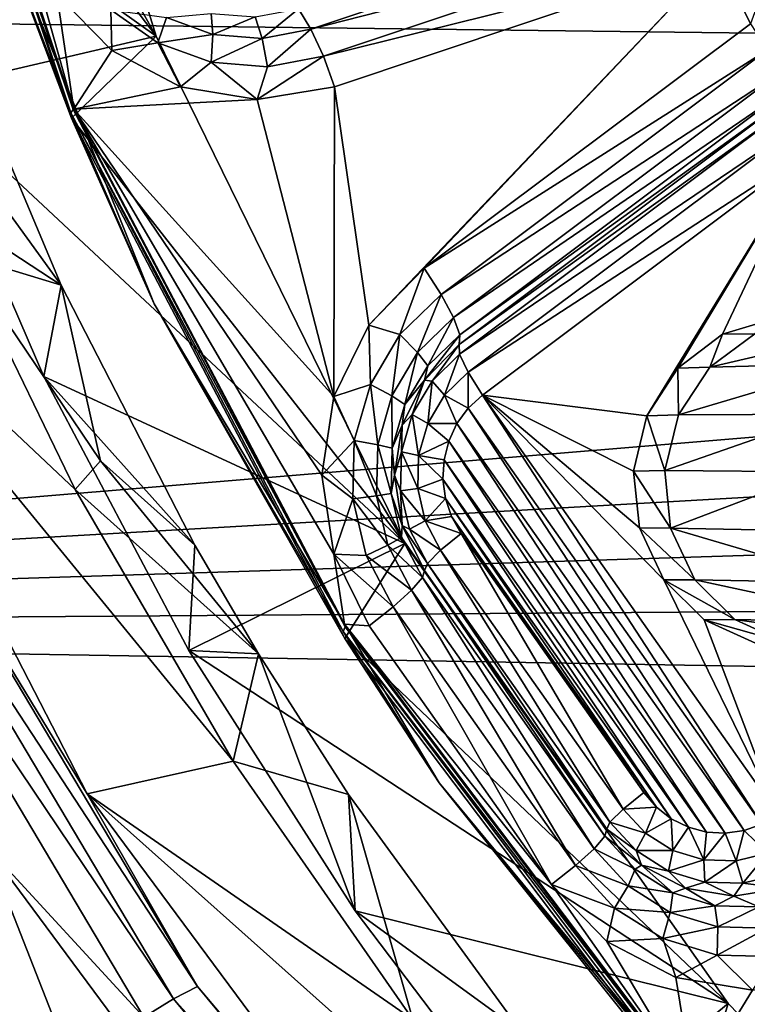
# Model space of a CAD drawing. Header units: metres. Extents: x -237 to 25, y -25 to 25.
# Tile 5 of 165: x -230.17 to -227.89, y -7.27 to -4.19. Entities that reach past the tile are written whole.
import ezdxf

# ---------------------------------------------------------------- set-up
doc = ezdxf.new("R2010")
doc.units = ezdxf.units.M
doc.layers.add('solid_10481232', color=7, linetype='CONTINUOUS')

msp = doc.modelspace()

# ---------------------------------------------------------------- linework, layer by layer
at = {"layer": 'solid_10481232'}
for points in [[(-231.028687, -2.549952, 88.271095), (-230.264694, -2.549952, 88.080612), (-229.740005, -4.243071, 87.949791)], [(-230.788834, -3.495832, 88.211296), (-231.028687, -2.549952, 88.271095), (-229.740005, -4.243071, 87.949791)], [(-229.740005, -4.243071, 87.949791), (-230.264694, -2.549952, 88.080612), (-230.586746, -2.74939, 86.588188)], [(-230.586487, -2.739515, 86.428047), (-230.577682, -2.733, 86.356987), (-229.998383, -4.472122, 86.212547)], [(-229.998383, -4.472122, 86.212547), (-230.577682, -2.733, 86.356987), (-230.575638, -2.735929, 86.292725)], [(-230.160767, -3.887777, 86.189293), (-229.996658, -4.470818, 86.148376), (-230.575638, -2.735929, 86.292725)], [(-229.998383, -4.472122, 86.212547), (-230.575638, -2.735929, 86.292725), (-229.996658, -4.470818, 86.148376)], [(-230.397369, -3.457784, 86.458298), (-230.003967, -4.498941, 86.442886), (-230.586746, -2.74939, 86.588188)], [(-229.740005, -4.243071, 87.949791), (-230.586746, -2.74939, 86.588188), (-230.003967, -4.498941, 86.442886)], [(-230.005798, -4.482782, 86.283264), (-230.586487, -2.739515, 86.428047), (-229.998383, -4.472122, 86.212547)], [(-230.397369, -3.457784, 86.458298), (-230.586487, -2.739515, 86.428047), (-230.005798, -4.482782, 86.283264)], [(-230.397369, -3.457784, 86.458298), (-230.005798, -4.482782, 86.283264), (-229.745392, -5.080006, 86.295738)], [(-230.397369, -3.457784, 86.458298), (-229.745392, -5.080006, 86.295738), (-230.003967, -4.498941, 86.442886)], [(-230.47612, -4.415336, 88.133324), (-230.788834, -3.495832, 88.211296), (-229.740005, -4.243071, 87.949791)], [(-228.05629, -3.81916, 85.594826), (-229.255936, -4.220882, 85.893936), (-229.294739, -4.157135, 85.823944)], [(-228.05629, -3.81916, 85.594826), (-228.01741, -3.903902, 85.636948), (-229.255936, -4.220882, 85.893936)], [(-214.643524, -4.395231, 180.624695), (-214.787689, -3.866384, 180.660629), (-235.711258, -4.138214, 96.438278)], [(-230.160767, -3.887777, 86.189293), (-230.049973, -4.111495, 86.161667), (-229.996658, -4.470818, 86.148376)], [(-228.01741, -3.903902, 85.636948), (-229.217056, -4.305624, 85.93605), (-229.255936, -4.220882, 85.893936)], [(-228.01741, -3.903902, 85.636948), (-227.983002, -3.999686, 85.646309), (-229.217056, -4.305624, 85.93605)], [(-227.881775, -4.204454, 85.621071), (-227.983002, -3.999686, 85.646309), (-227.76593, -3.885501, 85.592194)], [(-229.217056, -4.305624, 85.93605), (-227.983002, -3.999686, 85.646309), (-229.182648, -4.401408, 85.945419)], [(-229.074463, -5.146305, 85.918442), (-229.182648, -4.401408, 85.945419), (-227.983002, -3.999686, 85.646309)], [(-228.902252, -4.968575, 85.875504), (-229.074463, -5.146305, 85.918442), (-227.983002, -3.999686, 85.646309)], [(-227.881775, -4.204454, 85.621071), (-228.902252, -4.968575, 85.875504), (-227.983002, -3.999686, 85.646309)], [(-230.049973, -4.111495, 86.161667), (-229.878281, -4.288125, 86.118858), (-229.996658, -4.470818, 86.148376)], [(-229.880753, -4.160234, 86.101532), (-229.878281, -4.288125, 86.118858), (-230.049973, -4.111495, 86.161667)], [(-214.643524, -4.395231, 180.624695), (-235.711258, -4.138214, 96.438278), (-235.036087, -6.092565, 96.269989)], [(-230.47612, -4.415336, 88.133324), (-230.036743, -5.021836, 88.838524), (-230.38945, -4.183463, 88.866989)], [(-230.38945, -4.183463, 88.866989), (-230.036743, -5.021836, 88.838524), (-230.415405, -4.773724, 89.029182)], [(-229.734772, -4.263632, 86.065132), (-229.878281, -4.288125, 86.118858), (-229.880753, -4.160234, 86.101532)], [(-229.734772, -4.263632, 86.065132), (-229.880753, -4.160234, 86.101532), (-229.707687, -4.184241, 86.006569)], [(-229.734772, -4.263632, 86.065132), (-229.707687, -4.184241, 86.006569), (-229.561996, -4.237413, 85.970238)], [(-229.561996, -4.237413, 85.970238), (-229.707687, -4.184241, 86.006569), (-229.567169, -4.17185, 85.891869)], [(-229.561996, -4.237413, 85.970238), (-229.567169, -4.17185, 85.891869), (-229.430008, -4.182975, 85.857674)], [(-229.407913, -4.249911, 85.931824), (-229.561996, -4.237413, 85.970238), (-229.430008, -4.182975, 85.857674)], [(-229.407913, -4.249911, 85.931824), (-229.430008, -4.182975, 85.857674), (-229.294739, -4.157135, 85.823944)], [(-229.255936, -4.220882, 85.893936), (-229.407913, -4.249911, 85.931824), (-229.294739, -4.157135, 85.823944)], [(-227.828537, -4.285933, 85.589859), (-228.902252, -4.968575, 85.875504), (-227.881775, -4.204454, 85.621071)], [(-230.47612, -4.415336, 88.133324), (-229.740005, -4.243071, 87.949791), (-228.962311, -5.828861, 87.75589)], [(-228.962311, -5.828861, 87.75589), (-229.740005, -4.243071, 87.949791), (-230.003967, -4.498941, 86.442886)], [(-229.56781, -4.324569, 86.023506), (-229.734772, -4.263632, 86.065132), (-229.561996, -4.237413, 85.970238)], [(-229.56781, -4.324569, 86.023506), (-229.561996, -4.237413, 85.970238), (-229.407913, -4.249911, 85.931824)], [(-229.39122, -4.338892, 85.979477), (-229.407913, -4.249911, 85.931824), (-229.255936, -4.220882, 85.893936)], [(-229.217056, -4.305624, 85.93605), (-229.39122, -4.338892, 85.979477), (-229.255936, -4.220882, 85.893936)], [(-229.734772, -4.263632, 86.065132), (-229.662964, -4.401196, 86.06517), (-229.878281, -4.288125, 86.118858)], [(-229.56781, -4.324569, 86.023506), (-229.662964, -4.401196, 86.06517), (-229.734772, -4.263632, 86.065132)], [(-229.39122, -4.338892, 85.979477), (-229.56781, -4.324569, 86.023506), (-229.407913, -4.249911, 85.931824)], [(-229.878281, -4.288125, 86.118858), (-229.662964, -4.401196, 86.06517), (-229.996658, -4.470818, 86.148376)], [(-229.217056, -4.305624, 85.93605), (-229.182648, -4.401408, 85.945419), (-229.423386, -4.440529, 86.00544)], [(-229.217056, -4.305624, 85.93605), (-229.423386, -4.440529, 86.00544), (-229.39122, -4.338892, 85.979477)], [(-228.84903, -5.050054, 85.844292), (-228.902252, -4.968575, 85.875504), (-227.828537, -4.285933, 85.589859)], [(-228.84903, -5.050054, 85.844292), (-227.828537, -4.285933, 85.589859), (-227.789886, -4.358019, 85.528404)], [(-229.56781, -4.324569, 86.023506), (-229.423386, -4.440529, 86.00544), (-229.662964, -4.401196, 86.06517)], [(-229.39122, -4.338892, 85.979477), (-229.423386, -4.440529, 86.00544), (-229.56781, -4.324569, 86.023506)], [(-228.810364, -5.122139, 85.782837), (-228.84903, -5.050054, 85.844292), (-227.789886, -4.358019, 85.528404)], [(-228.810364, -5.122139, 85.782837), (-227.789886, -4.358019, 85.528404), (-227.770355, -4.412245, 85.443878)], [(-214.481216, -4.91782, 180.584244), (-214.643524, -4.395231, 180.624695), (-235.036087, -6.092565, 96.269989)], [(-230.09108, -5.307216, 88.037331), (-230.47612, -4.415336, 88.133324), (-228.962311, -5.828861, 87.75589)], [(-230.09108, -5.307216, 88.037331), (-230.036743, -5.021836, 88.838524), (-230.47612, -4.415336, 88.133324)], [(-229.662964, -4.401196, 86.06517), (-229.423386, -4.440529, 86.00544), (-229.996658, -4.470818, 86.148376)], [(-229.184402, -5.369173, 85.945854), (-229.423386, -4.440529, 86.00544), (-229.182648, -4.401408, 85.945419)], [(-229.074463, -5.146305, 85.918442), (-229.184402, -5.369173, 85.945854), (-229.182648, -4.401408, 85.945419)], [(-228.790833, -5.176366, 85.698311), (-228.810364, -5.122139, 85.782837), (-227.770355, -4.412245, 85.443878)], [(-228.790833, -5.176366, 85.698311), (-227.770355, -4.412245, 85.443878), (-227.772186, -4.442255, 85.346405)], [(-229.184402, -5.369173, 85.945854), (-229.996658, -4.470818, 86.148376), (-229.423386, -4.440529, 86.00544)], [(-228.792679, -5.206377, 85.600838), (-227.772186, -4.442255, 85.346405), (-227.770615, -4.472707, 85.261284)], [(-228.790833, -5.176366, 85.698311), (-227.772186, -4.442255, 85.346405), (-228.792679, -5.206377, 85.600838)], [(-230.005798, -4.482782, 86.283264), (-229.998383, -4.472122, 86.212547), (-229.149231, -6.089254, 86.000832)], [(-229.154617, -6.10377, 86.071045), (-230.005798, -4.482782, 86.283264), (-229.149231, -6.089254, 86.000832)], [(-229.745392, -5.080006, 86.295738), (-230.005798, -4.482782, 86.283264), (-229.154617, -6.10377, 86.071045)], [(-229.149231, -6.089254, 86.000832), (-229.998383, -4.472122, 86.212547), (-229.996658, -4.470818, 86.148376)], [(-229.184479, -5.862141, 85.945869), (-229.150665, -6.080787, 85.937439), (-229.996658, -4.470818, 86.148376)], [(-229.149231, -6.089254, 86.000832), (-229.996658, -4.470818, 86.148376), (-229.150665, -6.080787, 85.937439)], [(-229.222214, -5.615167, 85.955276), (-229.184479, -5.862141, 85.945869), (-229.996658, -4.470818, 86.148376)], [(-229.184402, -5.369173, 85.945854), (-229.222214, -5.615167, 85.955276), (-229.996658, -4.470818, 86.148376)], [(-228.791092, -5.236828, 85.515717), (-228.792679, -5.206377, 85.600838), (-227.770615, -4.472707, 85.261284)], [(-228.791092, -5.236828, 85.515717), (-227.770615, -4.472707, 85.261284), (-227.744461, -4.529469, 85.195694)], [(-229.745392, -5.080006, 86.295738), (-229.149719, -6.125772, 86.229897), (-230.003967, -4.498941, 86.442886)], [(-228.962311, -5.828861, 87.75589), (-230.003967, -4.498941, 86.442886), (-229.149719, -6.125772, 86.229897)], [(-228.764938, -5.29359, 85.450134), (-228.791092, -5.236828, 85.515717), (-227.744461, -4.529469, 85.195694)], [(-228.764938, -5.29359, 85.450134), (-227.744461, -4.529469, 85.195694), (-227.699142, -4.60079, 85.163292)], [(-228.764938, -5.29359, 85.450134), (-227.699142, -4.60079, 85.163292), (-228.71962, -5.364911, 85.417725)], [(-228.205887, -5.429304, 85.289635), (-228.71962, -5.364911, 85.417725), (-227.699142, -4.60079, 85.163292)], [(-228.109146, -5.280521, 85.265518), (-228.205887, -5.429304, 85.289635), (-227.699142, -4.60079, 85.163292)], [(-227.969299, -5.174915, 85.230652), (-228.109146, -5.280521, 85.265518), (-227.699142, -4.60079, 85.163292)], [(-227.802444, -5.124688, 85.189049), (-227.969299, -5.174915, 85.230652), (-227.699142, -4.60079, 85.163292)], [(-230.036743, -5.021836, 88.838524), (-230.348892, -4.926074, 89.024391), (-230.415405, -4.773724, 89.029182)], [(-230.871414, -4.831631, 87.098206), (-230.348892, -4.926074, 89.024391), (-229.992584, -5.659699, 88.999619)], [(-230.871414, -4.831631, 87.098206), (-229.992584, -5.659699, 88.999619), (-229.498962, -6.509228, 88.967705)], [(-229.955032, -6.611743, 86.869728), (-230.871414, -4.831631, 87.098206), (-229.498962, -6.509228, 88.967705)], [(-230.587036, -5.571703, 86.908981), (-230.871414, -4.831631, 87.098206), (-229.955032, -6.611743, 86.869728)], [(-214.300674, -5.434528, 180.539246), (-214.481216, -4.91782, 180.584244), (-235.036087, -6.092565, 96.269989)], [(-230.036743, -5.021836, 88.838524), (-229.913116, -5.57007, 88.916603), (-230.348892, -4.926074, 89.024391)], [(-229.992584, -5.659699, 88.999619), (-230.348892, -4.926074, 89.024391), (-229.913116, -5.57007, 88.916603)], [(-228.977509, -5.175713, 85.876328), (-229.074463, -5.146305, 85.918442), (-228.902252, -4.968575, 85.875504)], [(-228.977509, -5.175713, 85.876328), (-228.902252, -4.968575, 85.875504), (-228.84903, -5.050054, 85.844292)], [(-230.09108, -5.307216, 88.037331), (-229.618652, -5.834509, 88.806786), (-230.036743, -5.021836, 88.838524)], [(-230.036743, -5.021836, 88.838524), (-229.618652, -5.834509, 88.806786), (-229.913116, -5.57007, 88.916603)], [(-228.977509, -5.175713, 85.876328), (-228.84903, -5.050054, 85.844292), (-228.922485, -5.231788, 85.810791)], [(-228.922485, -5.231788, 85.810791), (-228.84903, -5.050054, 85.844292), (-228.810364, -5.122139, 85.782837)], [(-229.745392, -5.080006, 86.295738), (-229.154617, -6.10377, 86.071045), (-228.855194, -6.57714, 86.073784)], [(-229.745392, -5.080006, 86.295738), (-228.855194, -6.57714, 86.073784), (-229.149719, -6.125772, 86.229897)], [(-228.922485, -5.231788, 85.810791), (-228.810364, -5.122139, 85.782837), (-228.89064, -5.273969, 85.72319)], [(-228.89064, -5.273969, 85.72319), (-228.810364, -5.122139, 85.782837), (-228.790833, -5.176366, 85.698311)], [(-227.868515, -5.173151, 85.620155), (-227.969299, -5.174915, 85.230652), (-227.802444, -5.124688, 85.189049)], [(-229.070053, -5.331363, 85.899399), (-229.184402, -5.369173, 85.945854), (-229.074463, -5.146305, 85.918442)], [(-229.070053, -5.331363, 85.899399), (-229.074463, -5.146305, 85.918442), (-228.977509, -5.175713, 85.876328)], [(-228.009491, -5.27816, 85.655922), (-227.445282, -5.146633, 87.549667), (-227.565964, -5.265733, 87.61615)], [(-228.009491, -5.27816, 85.655922), (-227.868515, -5.173151, 85.620155), (-227.445282, -5.146633, 87.549667)], [(-229.070053, -5.331363, 85.899399), (-228.977509, -5.175713, 85.876328), (-229.003235, -5.367605, 85.830925)], [(-228.977509, -5.175713, 85.876328), (-228.922485, -5.231788, 85.810791), (-229.003235, -5.367605, 85.830925)], [(-228.901306, -5.318333, 85.627922), (-228.790833, -5.176366, 85.698311), (-228.792679, -5.206377, 85.600838)], [(-228.89064, -5.273969, 85.72319), (-228.790833, -5.176366, 85.698311), (-228.901306, -5.318333, 85.627922)], [(-228.009491, -5.27816, 85.655922), (-228.109146, -5.280521, 85.265518), (-227.969299, -5.174915, 85.230652)], [(-228.009491, -5.27816, 85.655922), (-227.969299, -5.174915, 85.230652), (-227.868515, -5.173151, 85.620155)], [(-229.003235, -5.367605, 85.830925), (-228.922485, -5.231788, 85.810791), (-228.962524, -5.394867, 85.741119)], [(-228.922485, -5.231788, 85.810791), (-228.89064, -5.273969, 85.72319), (-228.962524, -5.394867, 85.741119)], [(-228.877151, -5.321002, 85.537178), (-228.901306, -5.318333, 85.627922), (-228.792679, -5.206377, 85.600838)], [(-228.877151, -5.321002, 85.537178), (-228.792679, -5.206377, 85.600838), (-228.791092, -5.236828, 85.515717)], [(-228.877151, -5.321002, 85.537178), (-228.791092, -5.236828, 85.515717), (-228.83812, -5.365155, 85.468376)], [(-228.83812, -5.365155, 85.468376), (-228.791092, -5.236828, 85.515717), (-228.764938, -5.29359, 85.450134)], [(-228.962524, -5.394867, 85.741119), (-228.89064, -5.273969, 85.72319), (-228.901306, -5.318333, 85.627922)], [(-228.83812, -5.365155, 85.468376), (-228.764938, -5.29359, 85.450134), (-228.76416, -5.405904, 85.428833)], [(-228.764938, -5.29359, 85.450134), (-228.71962, -5.364911, 85.417725), (-228.76416, -5.405904, 85.428833)], [(-228.107285, -5.426658, 85.680374), (-228.205887, -5.429304, 85.289635), (-228.109146, -5.280521, 85.265518)], [(-228.107285, -5.426658, 85.680374), (-228.109146, -5.280521, 85.265518), (-228.009491, -5.27816, 85.655922)], [(-228.107285, -5.426658, 85.680374), (-227.565964, -5.265733, 87.61615), (-227.644226, -5.424107, 87.675797)], [(-228.107285, -5.426658, 85.680374), (-228.009491, -5.27816, 85.655922), (-227.565964, -5.265733, 87.61615)], [(-229.637222, -6.162918, 87.924164), (-230.09108, -5.307216, 88.037331), (-228.962311, -5.828861, 87.75589)], [(-229.637222, -6.162918, 87.924164), (-229.618652, -5.834509, 88.806786), (-230.09108, -5.307216, 88.037331)], [(-228.962524, -5.394867, 85.741119), (-228.901306, -5.318333, 85.627922), (-228.971054, -5.459407, 85.645309)], [(-228.939148, -5.425265, 85.552635), (-228.971054, -5.459407, 85.645309), (-228.901306, -5.318333, 85.627922)], [(-228.939148, -5.425265, 85.552635), (-228.901306, -5.318333, 85.627922), (-228.877151, -5.321002, 85.537178)], [(-228.939148, -5.425265, 85.552635), (-228.877151, -5.321002, 85.537178), (-228.890823, -5.453802, 85.481514)], [(-228.877151, -5.321002, 85.537178), (-228.83812, -5.365155, 85.468376), (-228.890823, -5.453802, 85.481514)], [(-229.120361, -5.506396, 85.911942), (-229.184402, -5.369173, 85.945854), (-229.070053, -5.331363, 85.899399)], [(-229.120361, -5.506396, 85.911942), (-229.070053, -5.331363, 85.899399), (-229.047134, -5.520335, 85.841873)], [(-229.070053, -5.331363, 85.899399), (-229.003235, -5.367605, 85.830925), (-229.047134, -5.520335, 85.841873)], [(-229.120361, -5.506396, 85.911942), (-229.222214, -5.615167, 85.955276), (-229.184402, -5.369173, 85.945854)], [(-229.047134, -5.520335, 85.841873), (-229.003235, -5.367605, 85.830925), (-229.001602, -5.53082, 85.750862)], [(-229.003235, -5.367605, 85.830925), (-228.962524, -5.394867, 85.741119), (-229.001602, -5.53082, 85.750862)], [(-228.890823, -5.453802, 85.481514), (-228.83812, -5.365155, 85.468376), (-228.799377, -5.453918, 85.437607)], [(-228.83812, -5.365155, 85.468376), (-228.76416, -5.405904, 85.428833), (-228.799377, -5.453918, 85.437607)], [(-228.76416, -5.405904, 85.428833), (-228.71962, -5.364911, 85.417725), (-227.847168, -6.706677, 85.200195)], [(-228.71962, -5.364911, 85.417725), (-227.795578, -6.675683, 85.187332), (-227.847168, -6.706677, 85.200195)], [(-228.152985, -5.941963, 85.276443), (-227.795578, -6.675683, 85.187332), (-228.71962, -5.364911, 85.417725)], [(-228.229385, -5.780309, 85.295494), (-228.152985, -5.941963, 85.276443), (-228.71962, -5.364911, 85.417725)], [(-228.247482, -5.602281, 85.300011), (-228.229385, -5.780309, 85.295494), (-228.71962, -5.364911, 85.417725)], [(-228.205887, -5.429304, 85.289635), (-228.247482, -5.602281, 85.300011), (-228.71962, -5.364911, 85.417725)], [(-229.001602, -5.53082, 85.750862), (-228.962524, -5.394867, 85.741119), (-228.971054, -5.459407, 85.645309)], [(-228.799377, -5.453918, 85.437607), (-228.76416, -5.405904, 85.428833), (-227.902344, -6.726346, 85.213959)], [(-228.76416, -5.405904, 85.428833), (-227.847168, -6.706677, 85.200195), (-227.902344, -6.726346, 85.213959)], [(-214.101959, -5.944853, 180.489716), (-214.300674, -5.434528, 180.539246), (-235.036087, -6.092565, 96.269989)], [(-228.972855, -5.542511, 85.561035), (-228.971054, -5.459407, 85.645309), (-228.939148, -5.425265, 85.552635)], [(-228.972855, -5.542511, 85.561035), (-228.939148, -5.425265, 85.552635), (-228.919479, -5.553487, 85.488663)], [(-228.939148, -5.425265, 85.552635), (-228.890823, -5.453802, 85.481514), (-228.919479, -5.553487, 85.488663)], [(-228.150116, -5.600902, 85.690262), (-228.247482, -5.602281, 85.300011), (-228.205887, -5.429304, 85.289635)], [(-228.150116, -5.600902, 85.690262), (-228.205887, -5.429304, 85.289635), (-228.107285, -5.426658, 85.680374)], [(-228.150116, -5.600902, 85.690262), (-227.644226, -5.424107, 87.675797), (-227.669052, -5.605204, 87.720947)], [(-228.150116, -5.600902, 85.690262), (-228.107285, -5.426658, 85.680374), (-227.644226, -5.424107, 87.675797)], [(-229.001602, -5.53082, 85.750862), (-228.971054, -5.459407, 85.645309), (-228.995087, -5.615788, 85.651306)], [(-228.972855, -5.542511, 85.561035), (-228.995087, -5.615788, 85.651306), (-228.971054, -5.459407, 85.645309)], [(-228.919479, -5.553487, 85.488663), (-228.890823, -5.453802, 85.481514), (-228.82515, -5.508767, 85.444038)], [(-228.890823, -5.453802, 85.481514), (-228.799377, -5.453918, 85.437607), (-228.82515, -5.508767, 85.444038)], [(-228.82515, -5.508767, 85.444038), (-228.799377, -5.453918, 85.437607), (-227.960922, -6.734664, 85.228561)], [(-228.799377, -5.453918, 85.437607), (-227.902344, -6.726346, 85.213959), (-227.960922, -6.734664, 85.228561)], [(-229.125, -5.688884, 85.913101), (-229.222214, -5.615167, 85.955276), (-229.120361, -5.506396, 85.911942)], [(-229.125, -5.688884, 85.913101), (-229.120361, -5.506396, 85.911942), (-229.051178, -5.67957, 85.84288)], [(-229.120361, -5.506396, 85.911942), (-229.047134, -5.520335, 85.841873), (-229.051178, -5.67957, 85.84288)], [(-228.919479, -5.553487, 85.488663), (-228.82515, -5.508767, 85.444038), (-228.83989, -5.567297, 85.447708)], [(-228.83989, -5.567297, 85.447708), (-228.82515, -5.508767, 85.444038), (-228.019485, -6.731028, 85.243164)], [(-228.82515, -5.508767, 85.444038), (-227.960922, -6.734664, 85.228561), (-228.019485, -6.731028, 85.243164)], [(-229.051178, -5.67957, 85.84288), (-229.047134, -5.520335, 85.841873), (-229.005203, -5.672564, 85.751755)], [(-229.047134, -5.520335, 85.841873), (-229.001602, -5.53082, 85.750862), (-229.005203, -5.672564, 85.751755)], [(-229.005203, -5.672564, 85.751755), (-229.001602, -5.53082, 85.750862), (-228.995087, -5.615788, 85.651306)], [(-229.992584, -5.659699, 88.999619), (-229.913116, -5.57007, 88.916603), (-229.419846, -6.173607, 88.792389)], [(-229.618652, -5.834509, 88.806786), (-229.419846, -6.173607, 88.792389), (-229.913116, -5.57007, 88.916603)], [(-228.975952, -5.664752, 85.561813), (-228.995087, -5.615788, 85.651306), (-228.972855, -5.542511, 85.561035)], [(-228.975952, -5.664752, 85.561813), (-228.972855, -5.542511, 85.561035), (-228.922119, -5.657418, 85.489319)], [(-228.972855, -5.542511, 85.561035), (-228.919479, -5.553487, 85.488663), (-228.922119, -5.657418, 85.489319)], [(-228.922119, -5.657418, 85.489319), (-228.919479, -5.553487, 85.488663), (-228.843414, -5.627656, 85.448593)], [(-228.919479, -5.553487, 85.488663), (-228.83989, -5.567297, 85.447708), (-228.843414, -5.627656, 85.448593)], [(-228.843414, -5.627656, 85.448593), (-228.83989, -5.567297, 85.447708), (-228.076279, -6.715837, 85.257324)], [(-228.83989, -5.567297, 85.447708), (-228.019485, -6.731028, 85.243164), (-228.076279, -6.715837, 85.257324)], [(-230.666901, -5.601265, 86.828499), (-229.685364, -7.252018, 86.583778), (-230.766891, -5.645511, 86.7864)], [(-230.587036, -5.571703, 86.908981), (-229.610687, -7.213744, 86.66555), (-230.666901, -5.601265, 86.828499)], [(-229.610687, -7.213744, 86.66555), (-229.685364, -7.252018, 86.583778), (-230.666901, -5.601265, 86.828499)], [(-230.587036, -5.571703, 86.908981), (-229.955032, -6.611743, 86.869728), (-229.610687, -7.213744, 86.66555)], [(-228.132385, -5.780547, 85.68438), (-228.247482, -5.602281, 85.300011), (-228.150116, -5.600902, 85.690262)], [(-228.132385, -5.780547, 85.68438), (-228.150116, -5.600902, 85.690262), (-227.669052, -5.605204, 87.720947)], [(-229.125, -5.688884, 85.913101), (-229.184479, -5.862141, 85.945869), (-229.222214, -5.615167, 85.955276)], [(-229.005203, -5.672564, 85.751755), (-228.995087, -5.615788, 85.651306), (-228.971054, -5.77217, 85.645309)], [(-228.975952, -5.664752, 85.561813), (-228.971054, -5.77217, 85.645309), (-228.995087, -5.615788, 85.651306)], [(-228.922119, -5.657418, 85.489319), (-228.843414, -5.627656, 85.448593), (-228.835342, -5.688026, 85.446579)], [(-228.843414, -5.627656, 85.448593), (-228.076279, -6.715837, 85.257324), (-228.129501, -6.689272, 85.270592)], [(-228.835342, -5.688026, 85.446579), (-228.843414, -5.627656, 85.448593), (-228.129501, -6.689272, 85.270592)], [(-228.132385, -5.780547, 85.68438), (-228.229385, -5.780309, 85.295494), (-228.247482, -5.602281, 85.300011)], [(-228.132385, -5.780547, 85.68438), (-227.669052, -5.605204, 87.720947), (-227.63623, -5.790134, 87.74514)], [(-230.766891, -5.645511, 86.7864), (-229.777603, -7.309304, 86.539742), (-230.272064, -6.774407, 86.640091)], [(-229.685364, -7.252018, 86.583778), (-229.777603, -7.309304, 86.539742), (-230.766891, -5.645511, 86.7864)], [(-229.498962, -6.509228, 88.967705), (-229.992584, -5.659699, 88.999619), (-229.419846, -6.173607, 88.792389)], [(-228.975952, -5.664752, 85.561813), (-228.922119, -5.657418, 85.489319), (-228.898575, -5.758512, 85.483444)], [(-228.898575, -5.758512, 85.483444), (-228.922119, -5.657418, 85.489319), (-228.835342, -5.688026, 85.446579)], [(-229.083649, -5.866391, 85.902794), (-229.184479, -5.862141, 85.945869), (-229.125, -5.688884, 85.913101)], [(-229.125, -5.688884, 85.913101), (-229.051178, -5.67957, 85.84288), (-229.015106, -5.834459, 85.833885)], [(-229.083649, -5.866391, 85.902794), (-229.125, -5.688884, 85.913101), (-229.015106, -5.834459, 85.833885)], [(-229.051178, -5.67957, 85.84288), (-229.005203, -5.672564, 85.751755), (-228.973083, -5.810439, 85.743752)], [(-229.015106, -5.834459, 85.833885), (-229.051178, -5.67957, 85.84288), (-228.973083, -5.810439, 85.743752)], [(-228.973083, -5.810439, 85.743752), (-229.005203, -5.672564, 85.751755), (-228.971054, -5.77217, 85.645309)], [(-228.948257, -5.783656, 85.554901), (-228.971054, -5.77217, 85.645309), (-228.975952, -5.664752, 85.561813)], [(-228.948257, -5.783656, 85.554901), (-228.975952, -5.664752, 85.561813), (-228.898575, -5.758512, 85.483444)], [(-228.898575, -5.758512, 85.483444), (-228.835342, -5.688026, 85.446579), (-228.816254, -5.744896, 85.441818)], [(-228.835342, -5.688026, 85.446579), (-228.129501, -6.689272, 85.270592), (-228.176086, -6.65299, 85.282204)], [(-228.816254, -5.744896, 85.441818), (-228.835342, -5.688026, 85.446579), (-228.176086, -6.65299, 85.282204)], [(-228.898575, -5.758512, 85.483444), (-228.816254, -5.744896, 85.441818), (-228.786179, -5.798062, 85.434319)], [(-228.816254, -5.744896, 85.441818), (-228.176086, -6.65299, 85.282204), (-228.215866, -6.607079, 85.292122)], [(-228.786179, -5.798062, 85.434319), (-228.816254, -5.744896, 85.441818), (-228.215866, -6.607079, 85.292122)], [(-228.973083, -5.810439, 85.743752), (-228.971054, -5.77217, 85.645309), (-228.901306, -5.913244, 85.627922)], [(-228.891647, -5.891119, 85.540787), (-228.901306, -5.913244, 85.627922), (-228.971054, -5.77217, 85.645309)], [(-228.891647, -5.891119, 85.540787), (-228.971054, -5.77217, 85.645309), (-228.948257, -5.783656, 85.554901)], [(-228.948257, -5.783656, 85.554901), (-228.898575, -5.758512, 85.483444), (-228.850433, -5.84988, 85.471443)], [(-228.891647, -5.891119, 85.540787), (-228.948257, -5.783656, 85.554901), (-228.850433, -5.84988, 85.471443)], [(-228.850433, -5.84988, 85.471443), (-228.898575, -5.758512, 85.483444), (-228.786179, -5.798062, 85.434319)], [(-228.056213, -5.941963, 85.664566), (-228.152985, -5.941963, 85.276443), (-228.229385, -5.780309, 85.295494)], [(-228.132385, -5.780547, 85.68438), (-228.056213, -5.941963, 85.664566), (-228.229385, -5.780309, 85.295494)], [(-228.132385, -5.780547, 85.68438), (-227.5522, -5.952236, 87.744484), (-228.056213, -5.941963, 85.664566)], [(-228.132385, -5.780547, 85.68438), (-227.63623, -5.790134, 87.74514), (-227.5522, -5.952236, 87.744484)], [(-229.015106, -5.834459, 85.833885), (-228.973083, -5.810439, 85.743752), (-228.90744, -5.935048, 85.727379)], [(-228.90744, -5.935048, 85.727379), (-228.973083, -5.810439, 85.743752), (-228.901306, -5.913244, 85.627922)], [(-228.850433, -5.84988, 85.471443), (-228.786179, -5.798062, 85.434319), (-228.280106, -6.658897, 85.329247)], [(-228.786179, -5.798062, 85.434319), (-228.215866, -6.607079, 85.292122), (-228.280106, -6.658897, 85.329247)], [(-229.637222, -6.162918, 87.924164), (-228.962311, -5.828861, 87.75589), (-227.951782, -7.267191, 87.503937)], [(-229.637222, -6.162918, 87.924164), (-229.419846, -6.173607, 88.792389), (-229.618652, -5.834509, 88.806786)], [(-227.951782, -7.267191, 87.503937), (-228.962311, -5.828861, 87.75589), (-229.149719, -6.125772, 86.229897)], [(-229.083649, -5.866391, 85.902794), (-229.015106, -5.834459, 85.833885), (-228.941345, -5.974446, 85.815498)], [(-228.941345, -5.974446, 85.815498), (-229.015106, -5.834459, 85.833885), (-228.90744, -5.935048, 85.727379)], [(-229.184479, -5.862141, 85.945869), (-229.073975, -6.086017, 85.91832), (-229.150665, -6.080787, 85.937439)], [(-228.99913, -6.026819, 85.881721), (-229.073975, -6.086017, 85.91832), (-229.184479, -5.862141, 85.945869)], [(-228.99913, -6.026819, 85.881721), (-229.184479, -5.862141, 85.945869), (-229.083649, -5.866391, 85.902794)], [(-228.99913, -6.026819, 85.881721), (-229.083649, -5.866391, 85.902794), (-228.941345, -5.974446, 85.815498)], [(-228.891647, -5.891119, 85.540787), (-228.850433, -5.84988, 85.471443), (-228.32132, -6.700137, 85.39859)], [(-228.850433, -5.84988, 85.471443), (-228.280106, -6.658897, 85.329247), (-228.32132, -6.700137, 85.39859)], [(-228.891647, -5.891119, 85.540787), (-228.330978, -6.722261, 85.485725), (-228.901306, -5.913244, 85.627922)], [(-228.891647, -5.891119, 85.540787), (-228.32132, -6.700137, 85.39859), (-228.330978, -6.722261, 85.485725)], [(-228.941345, -5.974446, 85.815498), (-228.90744, -5.935048, 85.727379), (-228.371033, -6.783463, 85.673302)], [(-228.90744, -5.935048, 85.727379), (-228.901306, -5.913244, 85.627922), (-228.337112, -6.744065, 85.585182)], [(-228.90744, -5.935048, 85.727379), (-228.337112, -6.744065, 85.585182), (-228.371033, -6.783463, 85.673302)], [(-228.901306, -5.913244, 85.627922), (-228.330978, -6.722261, 85.485725), (-228.337112, -6.744065, 85.585182)], [(-213.885437, -6.447666, 180.435745), (-214.101959, -5.944853, 180.489716), (-235.036087, -6.092565, 96.269989)], [(-228.152985, -5.941963, 85.276443), (-228.026672, -6.067286, 85.244957), (-227.795578, -6.675683, 85.187332)], [(-227.930771, -6.066616, 85.634117), (-228.026672, -6.067286, 85.244957), (-228.152985, -5.941963, 85.276443)], [(-227.930771, -6.066616, 85.634117), (-228.152985, -5.941963, 85.276443), (-228.056213, -5.941963, 85.664566)], [(-227.429565, -6.077363, 87.720261), (-227.930771, -6.066616, 85.634117), (-228.056213, -5.941963, 85.664566)], [(-227.429565, -6.077363, 87.720261), (-228.056213, -5.941963, 85.664566), (-227.5522, -5.952236, 87.744484)], [(-228.99913, -6.026819, 85.881721), (-228.941345, -5.974446, 85.815498), (-228.428802, -6.835836, 85.739517)], [(-228.941345, -5.974446, 85.815498), (-228.371033, -6.783463, 85.673302), (-228.428802, -6.835836, 85.739517)], [(-228.99913, -6.026819, 85.881721), (-228.503647, -6.895034, 85.776123), (-229.073975, -6.086017, 85.91832)], [(-228.99913, -6.026819, 85.881721), (-228.428802, -6.835836, 85.739517), (-228.503647, -6.895034, 85.776123)], [(-213.885437, -6.447666, 180.435745), (-235.036087, -6.092565, 96.269989), (-234.108414, -7.937354, 96.03875)], [(-229.154617, -6.10377, 86.071045), (-229.149231, -6.089254, 86.000832), (-228.053391, -7.540287, 85.727608)], [(-228.503647, -6.895034, 85.776123), (-228.059799, -7.52578, 85.665459), (-229.150665, -6.080787, 85.937439)], [(-229.149231, -6.089254, 86.000832), (-229.150665, -6.080787, 85.937439), (-228.059799, -7.52578, 85.665459)], [(-229.073975, -6.086017, 85.91832), (-228.503647, -6.895034, 85.776123), (-229.150665, -6.080787, 85.937439)], [(-228.053391, -7.540287, 85.727608), (-229.149231, -6.089254, 86.000832), (-228.059799, -7.52578, 85.665459)], [(-227.930771, -6.066616, 85.634117), (-227.771484, -6.139583, 85.595848), (-228.026672, -6.067286, 85.244957)], [(-228.026672, -6.067286, 85.244957), (-227.866074, -6.140202, 85.204918), (-227.795578, -6.675683, 85.187332)], [(-227.771484, -6.139583, 85.595848), (-227.866074, -6.140202, 85.204918), (-228.026672, -6.067286, 85.244957)], [(-227.280716, -6.157221, 87.67556), (-227.771484, -6.139583, 85.595848), (-227.930771, -6.066616, 85.634117)], [(-227.429565, -6.077363, 87.720261), (-227.280716, -6.157221, 87.67556), (-227.930771, -6.066616, 85.634117)], [(-228.056168, -7.558262, 85.797165), (-229.154617, -6.10377, 86.071045), (-228.053391, -7.540287, 85.727608)], [(-228.855194, -6.57714, 86.073784), (-229.154617, -6.10377, 86.071045), (-228.056168, -7.558262, 85.797165)], [(-228.855194, -6.57714, 86.073784), (-228.047302, -7.585505, 85.95504), (-229.149719, -6.125772, 86.229897)], [(-227.951782, -7.267191, 87.503937), (-229.149719, -6.125772, 86.229897), (-228.047302, -7.585505, 85.95504)], [(-229.117706, -6.977207, 87.79464), (-229.637222, -6.162918, 87.924164), (-227.951782, -7.267191, 87.503937)], [(-229.117706, -6.977207, 87.79464), (-229.419846, -6.173607, 88.792389), (-229.637222, -6.162918, 87.924164)], [(-229.13829, -6.613931, 88.772881), (-229.498962, -6.509228, 88.967705), (-229.419846, -6.173607, 88.792389)], [(-229.117706, -6.977207, 87.79464), (-229.13829, -6.613931, 88.772881), (-229.419846, -6.173607, 88.792389)], [(-213.650879, -6.943264, 180.377274), (-213.885437, -6.447666, 180.435745), (-234.108414, -7.937354, 96.03875)], [(-229.955032, -6.611743, 86.869728), (-229.498962, -6.509228, 88.967705), (-228.937378, -7.317034, 88.934776)], [(-229.13829, -6.613931, 88.772881), (-228.937378, -7.317034, 88.934776), (-229.498962, -6.509228, 88.967705)], [(-228.855194, -6.57714, 86.073784), (-228.056168, -7.558262, 85.797165), (-227.748718, -7.912322, 85.797913)], [(-228.855194, -6.57714, 86.073784), (-227.748718, -7.912322, 85.797913), (-228.047302, -7.585505, 85.95504)], [(-229.955032, -6.611743, 86.869728), (-228.937378, -7.317034, 88.934776), (-228.311127, -8.078035, 88.902229)], [(-228.767899, -8.212938, 86.573738), (-229.955032, -6.611743, 86.869728), (-228.311127, -8.078035, 88.902229)], [(-229.610687, -7.213744, 86.66555), (-229.955032, -6.611743, 86.869728), (-228.767899, -8.212938, 86.573738)], [(-229.13829, -6.613931, 88.772881), (-228.598984, -7.354391, 88.737953), (-228.937378, -7.317034, 88.934776)], [(-229.117706, -6.977207, 87.79464), (-228.598984, -7.354391, 88.737953), (-229.13829, -6.613931, 88.772881)], [(-228.176086, -6.65299, 85.282204), (-228.280106, -6.658897, 85.329247), (-228.215866, -6.607079, 85.292122)], [(-228.32132, -6.700137, 85.39859), (-228.280106, -6.658897, 85.329247), (-228.210663, -6.734312, 85.311935)], [(-228.176086, -6.65299, 85.282204), (-228.210663, -6.734312, 85.311935), (-228.280106, -6.658897, 85.329247)], [(-228.176086, -6.65299, 85.282204), (-228.129501, -6.689272, 85.270592), (-228.210663, -6.734312, 85.311935)], [(-228.239639, -6.788837, 85.378227), (-228.330978, -6.722261, 85.485725), (-228.32132, -6.700137, 85.39859)], [(-228.239639, -6.788837, 85.378227), (-228.32132, -6.700137, 85.39859), (-228.210663, -6.734312, 85.311935)], [(-228.129501, -6.689272, 85.270592), (-228.124649, -6.788634, 85.290489), (-228.210663, -6.734312, 85.311935)], [(-228.129501, -6.689272, 85.270592), (-228.076279, -6.715837, 85.257324), (-228.124649, -6.788634, 85.290489)], [(-227.902344, -6.726346, 85.213959), (-227.847168, -6.706677, 85.200195), (-227.828995, -6.796614, 85.216774)], [(-228.337112, -6.744065, 85.585182), (-228.330978, -6.722261, 85.485725), (-228.222351, -6.834218, 85.458641)], [(-228.239639, -6.788837, 85.378227), (-228.222351, -6.834218, 85.458641), (-228.330978, -6.722261, 85.485725)], [(-228.239639, -6.788837, 85.378227), (-228.210663, -6.734312, 85.311935), (-228.124649, -6.788634, 85.290489)], [(-228.076279, -6.715837, 85.257324), (-228.027924, -6.818162, 85.266373), (-228.124649, -6.788634, 85.290489)], [(-228.076279, -6.715837, 85.257324), (-228.019485, -6.731028, 85.243164), (-228.027924, -6.818162, 85.266373)], [(-228.019485, -6.731028, 85.243164), (-227.960922, -6.734664, 85.228561), (-228.027924, -6.818162, 85.266373)], [(-227.960922, -6.734664, 85.228561), (-227.927094, -6.820884, 85.241226), (-228.027924, -6.818162, 85.266373)], [(-227.960922, -6.734664, 85.228561), (-227.902344, -6.726346, 85.213959), (-227.927094, -6.820884, 85.241226)], [(-227.902344, -6.726346, 85.213959), (-227.828995, -6.796614, 85.216774), (-227.927094, -6.820884, 85.241226)], [(-228.371033, -6.783463, 85.673302), (-228.337112, -6.744065, 85.585182), (-228.242401, -6.846918, 85.561569)], [(-228.242401, -6.846918, 85.561569), (-228.337112, -6.744065, 85.585182), (-228.222351, -6.834218, 85.458641)], [(-230.272064, -6.774407, 86.640091), (-229.263351, -9.346462, 86.388657), (-230.565903, -7.781168, 86.713379)], [(-230.272064, -6.774407, 86.640091), (-229.056229, -8.414076, 86.33699), (-229.263351, -9.346462, 86.388657)], [(-229.777603, -7.309304, 86.539742), (-229.056229, -8.414076, 86.33699), (-230.272064, -6.774407, 86.640091)], [(-228.428802, -6.835836, 85.739517), (-228.371033, -6.783463, 85.673302), (-228.264633, -6.899007, 85.646774)], [(-228.264633, -6.899007, 85.646774), (-228.371033, -6.783463, 85.673302), (-228.242401, -6.846918, 85.561569)], [(-228.138474, -6.85273, 85.353004), (-228.239639, -6.788837, 85.378227), (-228.124649, -6.788634, 85.290489)], [(-228.138474, -6.85273, 85.353004), (-228.222351, -6.834218, 85.458641), (-228.239639, -6.788837, 85.378227)], [(-228.138474, -6.85273, 85.353004), (-228.124649, -6.788634, 85.290489), (-228.027924, -6.818162, 85.266373)], [(-227.906113, -6.890661, 85.295067), (-227.927094, -6.820884, 85.241226), (-227.828995, -6.796614, 85.216774)], [(-227.790741, -6.862114, 85.266304), (-227.906113, -6.890661, 85.295067), (-227.828995, -6.796614, 85.216774)], [(-228.024719, -6.88746, 85.324638), (-228.138474, -6.85273, 85.353004), (-228.027924, -6.818162, 85.266373)], [(-228.024719, -6.88746, 85.324638), (-228.027924, -6.818162, 85.266373), (-227.927094, -6.820884, 85.241226)], [(-227.906113, -6.890661, 85.295067), (-228.024719, -6.88746, 85.324638), (-227.927094, -6.820884, 85.241226)], [(-228.306885, -6.968254, 85.709122), (-228.503647, -6.895034, 85.776123), (-228.428802, -6.835836, 85.739517)], [(-228.306885, -6.968254, 85.709122), (-228.428802, -6.835836, 85.739517), (-228.264633, -6.899007, 85.646774)], [(-228.264633, -6.899007, 85.646774), (-228.242401, -6.846918, 85.561569), (-228.125092, -6.921004, 85.532326)], [(-228.125092, -6.921004, 85.532326), (-228.242401, -6.846918, 85.561569), (-228.222351, -6.834218, 85.458641)], [(-228.125092, -6.921004, 85.532326), (-228.222351, -6.834218, 85.458641), (-228.085464, -6.906098, 85.424507)], [(-228.138474, -6.85273, 85.353004), (-228.085464, -6.906098, 85.424507), (-228.222351, -6.834218, 85.458641)], [(-228.024719, -6.88746, 85.324638), (-228.085464, -6.906098, 85.424507), (-228.138474, -6.85273, 85.353004)], [(-227.790741, -6.862114, 85.266304), (-227.781982, -6.906098, 85.348846), (-227.906113, -6.890661, 85.295067)], [(-228.024719, -6.88746, 85.324638), (-227.933731, -6.930867, 85.386681), (-228.085464, -6.906098, 85.424507)], [(-227.906113, -6.890661, 85.295067), (-227.933731, -6.930867, 85.386681), (-228.024719, -6.88746, 85.324638)], [(-227.906113, -6.890661, 85.295067), (-227.781982, -6.906098, 85.348846), (-227.933731, -6.930867, 85.386681)], [(-228.503647, -6.895034, 85.776123), (-228.331207, -7.072517, 85.733131), (-228.059799, -7.52578, 85.665459)], [(-228.306885, -6.968254, 85.709122), (-228.331207, -7.072517, 85.733131), (-228.503647, -6.895034, 85.776123)], [(-228.306885, -6.968254, 85.709122), (-228.264633, -6.899007, 85.646774), (-228.132858, -6.982236, 85.613914)], [(-228.132858, -6.982236, 85.613914), (-228.264633, -6.899007, 85.646774), (-228.125092, -6.921004, 85.532326)], [(-228.132858, -6.982236, 85.613914), (-228.125092, -6.921004, 85.532326), (-227.993179, -6.961275, 85.499435)], [(-227.993179, -6.961275, 85.499435), (-228.125092, -6.921004, 85.532326), (-228.085464, -6.906098, 85.424507)], [(-227.993179, -6.961275, 85.499435), (-228.085464, -6.906098, 85.424507), (-227.933731, -6.930867, 85.386681)], [(-227.855652, -6.964986, 85.465141), (-227.933731, -6.930867, 85.386681), (-227.781982, -6.906098, 85.348846)], [(-213.398087, -7.431726, 180.314255), (-213.650879, -6.943264, 180.377274), (-234.108414, -7.937354, 96.03875)], [(-227.855652, -6.964986, 85.465141), (-227.993179, -6.961275, 85.499435), (-227.933731, -6.930867, 85.386681)], [(-228.534927, -7.746061, 87.64933), (-229.117706, -6.977207, 87.79464), (-227.951782, -7.267191, 87.503937)], [(-228.534927, -7.746061, 87.64933), (-228.598984, -7.354391, 88.737953), (-229.117706, -6.977207, 87.79464)], [(-228.155853, -7.063636, 85.671463), (-228.331207, -7.072517, 85.733131), (-228.306885, -6.968254, 85.709122)], [(-228.155853, -7.063636, 85.671463), (-228.306885, -6.968254, 85.709122), (-228.132858, -6.982236, 85.613914)], [(-228.155853, -7.063636, 85.671463), (-228.132858, -6.982236, 85.613914), (-227.984665, -7.027477, 85.576965)], [(-227.984665, -7.027477, 85.576965), (-228.132858, -6.982236, 85.613914), (-227.993179, -6.961275, 85.499435)], [(-227.984665, -7.027477, 85.576965), (-227.993179, -6.961275, 85.499435), (-227.855652, -6.964986, 85.465141)], [(-227.830154, -7.031647, 85.538445), (-227.984665, -7.027477, 85.576965), (-227.855652, -6.964986, 85.465141)], [(-227.986023, -7.115483, 85.62912), (-228.155853, -7.063636, 85.671463), (-227.984665, -7.027477, 85.576965)], [(-227.986023, -7.115483, 85.62912), (-227.984665, -7.027477, 85.576965), (-227.830154, -7.031647, 85.538445)], [(-227.80896, -7.120262, 85.584976), (-227.986023, -7.115483, 85.62912), (-227.830154, -7.031647, 85.538445)], [(-228.155853, -7.063636, 85.671463), (-228.11496, -7.185823, 85.679214), (-228.331207, -7.072517, 85.733131)], [(-228.331207, -7.072517, 85.733131), (-228.11496, -7.185823, 85.679214), (-228.059799, -7.52578, 85.665459)], [(-227.986023, -7.115483, 85.62912), (-228.11496, -7.185823, 85.679214), (-228.155853, -7.063636, 85.671463)], [(-227.636627, -7.185894, 85.559952), (-227.419403, -7.072019, 85.505791), (-228.059799, -7.52578, 85.665459)], [(-227.093155, -7.746001, 85.424446), (-228.059799, -7.52578, 85.665459), (-227.419403, -7.072019, 85.505791)], [(-227.986023, -7.115483, 85.62912), (-227.876266, -7.224784, 85.619698), (-228.11496, -7.185823, 85.679214)], [(-227.80896, -7.120262, 85.584976), (-227.876266, -7.224784, 85.619698), (-227.986023, -7.115483, 85.62912)], [(-228.11496, -7.185823, 85.679214), (-227.876266, -7.224784, 85.619698), (-228.059799, -7.52578, 85.665459)], [(-227.876266, -7.224784, 85.619698), (-227.636627, -7.185894, 85.559952), (-228.059799, -7.52578, 85.665459)], [(-229.610687, -7.213744, 86.66555), (-228.39711, -8.678158, 86.362968), (-229.685364, -7.252018, 86.583778)], [(-229.610687, -7.213744, 86.66555), (-228.767899, -8.212938, 86.573738), (-228.39711, -8.678158, 86.362968)], [(-229.685364, -7.252018, 86.583778), (-228.465347, -8.724201, 86.279594), (-229.777603, -7.309304, 86.539742)], [(-228.39711, -8.678158, 86.362968), (-228.465347, -8.724201, 86.279594), (-229.685364, -7.252018, 86.583778)], [(-228.534927, -7.746061, 87.64933), (-227.951782, -7.267191, 87.503937), (-226.734131, -8.52212, 87.20034)], [(-226.734131, -8.52212, 87.20034), (-227.951782, -7.267191, 87.503937), (-228.047302, -7.585505, 85.95504)]]:
    msp.add_3dface(points, dxfattribs=at)

doc.saveas('drawing.dxf')
